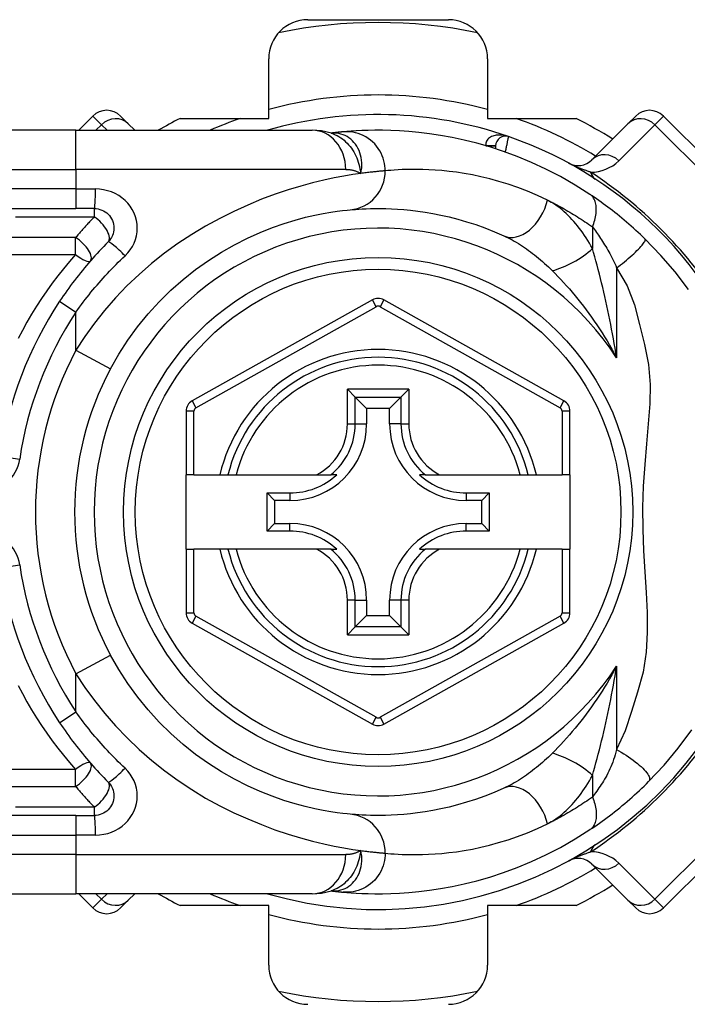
# Model space of a CAD drawing. Header units: inches. Extents: x 4.1 to 98, y 5.9 to 52.5.
# Tile 35 of 79: x 5.1 to 5.8, y 35.4 to 36.4. Entities that reach past the tile are written whole.
import ezdxf

# ---------------------------------------------------------------- set-up
doc = ezdxf.new("R2010")
doc.units = ezdxf.units.IN
doc.header["$MEASUREMENT"] = 0
doc.layers.add('Visible Edges(ANSI)', color=7, linetype='Continuous', lineweight=25)
doc.layers.add('Visible Tangent Edges(ANSI)', color=7, linetype='Continuous', lineweight=25)

msp = doc.modelspace()

# ---------------------------------------------------------------- linework, layer by layer
at = {"layer": 'Visible Edges(ANSI)'}
for p, q in [((5.41507, 36.41666), (5.55633, 36.41666)), ((5.3757, 36.31733), (5.3757, 36.37729)), ((5.5957, 36.37729), (5.5957, 36.31733)), ((5.19896, 36.31975), (5.18472, 36.30551)), ((5.2268, 36.31975), (5.23461, 36.31194)), ((5.28666, 36.31733), (5.3757, 36.31733)), ((5.5957, 36.31733), (5.68474, 36.31733)), ((5.73679, 36.31194), (5.7446, 36.31975)), ((5.8838, 36.2084), (5.77244, 36.31975)), ((5.18201, 36.30551), (4.53294, 36.30551)), ((5.18201, 36.30551), (5.41927, 36.30551)), ((5.24104, 36.30551), (5.23461, 36.31194)), ((5.73679, 36.31194), (5.70058, 36.27573)), ((5.43845, 36.30259), (5.4384, 36.30259)), ((5.60381, 36.28982), (5.60381, 36.28689)), ((4.53294, 36.22677), (5.18201, 36.22677)), ((5.20044, 36.22677), (5.18201, 36.22677)), ((5.47992, 36.13495), (5.29873, 36.03331)), ((5.6725, 36.03331), (5.49148, 36.13495)), ((5.45486, 36.04501), (5.46271, 36.03717)), ((5.46271, 36.03717), (5.47413, 36.02574)), ((5.50869, 36.03717), (5.49727, 36.02574)), ((5.50869, 36.03717), (5.51654, 36.04501)), ((5.2927, 36.02301), (5.2927, 35.95906)), ((5.47413, 36.02574), (5.47413, 36.01024)), ((5.49727, 36.02574), (5.47413, 36.02574)), ((5.49727, 36.01024), (5.49727, 36.02574)), ((5.67853, 35.95906), (5.67853, 36.02301)), ((5.30057, 35.95906), (5.2927, 35.95906)), ((5.2927, 35.88425), (5.2927, 35.95906)), ((5.30057, 35.95906), (5.32665, 35.95906)), ((5.32665, 35.95906), (5.33475, 35.95906)), ((5.33475, 35.95906), (5.34288, 35.95906)), ((5.34288, 35.95906), (5.42386, 35.95906)), ((5.42386, 35.95906), (5.43814, 35.95906)), ((5.44405, 35.95906), (5.43814, 35.95906)), ((5.53327, 35.95906), (5.52736, 35.95906)), ((5.53327, 35.95906), (5.54754, 35.95906)), ((5.54754, 35.95906), (5.62852, 35.95906)), ((5.62852, 35.95906), (5.63665, 35.95906)), ((5.63665, 35.95906), (5.64475, 35.95906)), ((5.64475, 35.95906), (5.67065, 35.95906)), ((5.67853, 35.95906), (5.67065, 35.95906)), ((5.67853, 35.95906), (5.67853, 35.88425)), ((5.37404, 35.90251), (5.37404, 35.9408)), ((5.37404, 35.9408), (5.38161, 35.93322)), ((5.37404, 35.9408), (5.39712, 35.9408)), ((5.57428, 35.9408), (5.59736, 35.9408)), ((5.59736, 35.9408), (5.58979, 35.93322)), ((5.59736, 35.9408), (5.59736, 35.90251)), ((5.38161, 35.93322), (5.38161, 35.91009)), ((5.39712, 35.93322), (5.38161, 35.93322)), ((5.58979, 35.93322), (5.57428, 35.93322)), ((5.58979, 35.91009), (5.58979, 35.93322)), ((5.37404, 35.90251), (5.38161, 35.91009)), ((5.38161, 35.91009), (5.39712, 35.91009)), ((5.57428, 35.91009), (5.58979, 35.91009)), ((5.59736, 35.90251), (5.58979, 35.91009)), ((5.39712, 35.90251), (5.37404, 35.90251)), ((5.59736, 35.90251), (5.57428, 35.90251)), ((5.2927, 35.88425), (5.2927, 35.82031)), ((5.2927, 35.88425), (5.30057, 35.88425)), ((5.32665, 35.88425), (5.30057, 35.88425)), ((5.33475, 35.88425), (5.32665, 35.88425)), ((5.34288, 35.88425), (5.33475, 35.88425)), ((5.42386, 35.88425), (5.34288, 35.88425)), ((5.43814, 35.88425), (5.42386, 35.88425)), ((5.43814, 35.88425), (5.44405, 35.88425)), ((5.52736, 35.88425), (5.53327, 35.88425)), ((5.54754, 35.88425), (5.53327, 35.88425)), ((5.62852, 35.88425), (5.54754, 35.88425)), ((5.63665, 35.88425), (5.62852, 35.88425)), ((5.64475, 35.88425), (5.63665, 35.88425)), ((5.67065, 35.88425), (5.64475, 35.88425)), ((5.67065, 35.88425), (5.67853, 35.88425)), ((5.67853, 35.8203), (5.67853, 35.88425)), ((5.47413, 35.83307), (5.47413, 35.81757)), ((5.49727, 35.81757), (5.49727, 35.83307)), ((5.29873, 35.81), (5.47992, 35.70836)), ((5.46271, 35.80614), (5.47413, 35.81757)), ((5.47413, 35.81757), (5.49727, 35.81757)), ((5.49148, 35.70837), (5.6725, 35.81)), ((5.50869, 35.80614), (5.49727, 35.81757)), ((5.46271, 35.80614), (5.45486, 35.7983)), ((5.51654, 35.7983), (5.50869, 35.80614)), ((5.77244, 35.52356), (5.8838, 35.63492)), ((5.18201, 35.61654), (4.53294, 35.61654)), ((5.18201, 35.61654), (5.20044, 35.61654)), ((5.70058, 35.56758), (5.73679, 35.53137)), ((4.53294, 35.5378), (5.18201, 35.5378)), ((5.41927, 35.5378), (5.18201, 35.5378)), ((5.18472, 35.5378), (5.19896, 35.52356)), ((5.23461, 35.53137), (5.2268, 35.52356)), ((5.23461, 35.53137), (5.24104, 35.5378)), ((5.4384, 35.54072), (5.43845, 35.54072)), ((5.7446, 35.52356), (5.73679, 35.53137)), ((5.3757, 35.52599), (5.28666, 35.52599)), ((5.3757, 35.46603), (5.3757, 35.52599)), ((5.5957, 35.52599), (5.5957, 35.46603)), ((5.68474, 35.52599), (5.5957, 35.52599))]:
    msp.add_line(p, q, dxfattribs=at)
at = {"layer": 'Visible Edges(ANSI)', "flags": 128}
for points in [[(5.4387, 36.30249), (5.42881, 36.30481), (5.41927, 36.30551)], [(5.45045, 36.30389), (5.45011, 36.30386), (5.44975, 36.30383), (5.44938, 36.30379), (5.449, 36.30376), (5.4486, 36.30372), (5.44819, 36.30368), (5.44777, 36.30364), (5.44733, 36.30359), (5.44688, 36.30355), (5.44641, 36.3035), (5.44593, 36.30345), (5.44544, 36.3034), (5.44493, 36.30334), (5.44441, 36.30329), (5.44387, 36.30323), (5.44332, 36.30317), (5.44276, 36.30311), (5.44219, 36.30304), (5.4416, 36.30297), (5.44099, 36.3029), (5.44038, 36.30283), (5.43975, 36.30275), (5.4391, 36.30268), (5.43845, 36.30259)], [(5.69864, 36.24104), (5.68386, 36.25041), (5.66909, 36.25888), (5.6544, 36.26646), (5.63989, 36.27318), (5.62563, 36.2791), (5.61171, 36.28424), (5.59815, 36.28867), (5.585, 36.29245), (5.57231, 36.29562), (5.5601, 36.29824), (5.5484, 36.30036), (5.53724, 36.30204), (5.52664, 36.30332), (5.51662, 36.30427), (5.50719, 36.30491), (5.49836, 36.30531), (5.49014, 36.30549), (5.48255, 36.3055), (5.47559, 36.30538), (5.46926, 36.30516), (5.46358, 36.30488), (5.45854, 36.30455), (5.45417, 36.30422), (5.45045, 36.30389)], [(5.75388, 36.19629), (5.75166, 36.19844), (5.74941, 36.20059), (5.74714, 36.20272), (5.74485, 36.20484), (5.74253, 36.20694), (5.74019, 36.20903), (5.73784, 36.21109), (5.73548, 36.21313), (5.73312, 36.21514), (5.73076, 36.21711), (5.7284, 36.21905), (5.72604, 36.22096), (5.72369, 36.22284), (5.72134, 36.22467), (5.71901, 36.22648), (5.71668, 36.22824), (5.71436, 36.22998), (5.71206, 36.23167), (5.70977, 36.23333), (5.70749, 36.23495), (5.70524, 36.23654), (5.70301, 36.23808), (5.70081, 36.23958), (5.69864, 36.24104)], [(5.20044, 36.22677), (5.20236, 36.22668), (5.20426, 36.22638), (5.20613, 36.22591), (5.20794, 36.22526), (5.20968, 36.22444), (5.21134, 36.22346), (5.21289, 36.22232), (5.21432, 36.22104), (5.21562, 36.21962), (5.21676, 36.21807), (5.21776, 36.21641), (5.21858, 36.21466), (5.21924, 36.21283), (5.21972, 36.21095), (5.22002, 36.20904), (5.22012, 36.20711), (5.22003, 36.20518), (5.21974, 36.20326), (5.21927, 36.20138), (5.21862, 36.19956), (5.2178, 36.19781), (5.2168, 36.19615), (5.21565, 36.19459), (5.21435, 36.19317)], [(5.21672, 36.06569), (5.22501, 36.0802), (5.2341, 36.09427), (5.24395, 36.10781), (5.2545, 36.12075), (5.26569, 36.13304), (5.27744, 36.14462), (5.28967, 36.15546), (5.3023, 36.1655), (5.31523, 36.17466), (5.32833, 36.18295), (5.34145, 36.19037), (5.35446, 36.19696), (5.3672, 36.20271), (5.37953, 36.20765), (5.39132, 36.2118), (5.4024, 36.21519), (5.41267, 36.21794), (5.42206, 36.22014), (5.43054, 36.22185), (5.43806, 36.22314), (5.44458, 36.22409), (5.45005, 36.22474), (5.45443, 36.22519), (5.45768, 36.22548)], [(5.45768, 36.22548), (5.46014, 36.2257), (5.46298, 36.22593), (5.4662, 36.22615), (5.46979, 36.22636), (5.47377, 36.22654), (5.47811, 36.22668), (5.48281, 36.22676), (5.48788, 36.22677), (5.4933, 36.22668), (5.49906, 36.22649), (5.50516, 36.22616), (5.5116, 36.22568), (5.51837, 36.22503), (5.52547, 36.22418), (5.5329, 36.2231), (5.54066, 36.22178), (5.54874, 36.22019), (5.55711, 36.2183), (5.56576, 36.21608), (5.57465, 36.21352), (5.58376, 36.21058), (5.59307, 36.20726), (5.60255, 36.20351), (5.61217, 36.19933)], [(5.7976, 36.14542), (5.78427, 36.16297), (5.76999, 36.17959), (5.75388, 36.19629)], [(5.21435, 36.19317), (5.2121, 36.1909), (5.20987, 36.18861), (5.20765, 36.1863), (5.20545, 36.18396), (5.20327, 36.18161), (5.2011, 36.17924), (5.19895, 36.17685), (5.19683, 36.17444), (5.19472, 36.17201), (5.19263, 36.16956), (5.19056, 36.16709), (5.18851, 36.16461), (5.18648, 36.1621), (5.18447, 36.15958), (5.18249, 36.15704), (5.18052, 36.15449), (5.17858, 36.15192), (5.17665, 36.14933), (5.17475, 36.14673), (5.17288, 36.14411), (5.17102, 36.14148), (5.16919, 36.13884), (5.16738, 36.13617), (5.16559, 36.1335)], [(5.45768, 35.61783), (5.45444, 35.61814), (5.45008, 35.61862), (5.4446, 35.61932), (5.43806, 35.62028), (5.4305, 35.62156), (5.42198, 35.62326), (5.41254, 35.62544), (5.40222, 35.62818), (5.3911, 35.63161), (5.37931, 35.63577), (5.36699, 35.6407), (5.35427, 35.64642), (5.3413, 35.65297), (5.32821, 35.66038), (5.31515, 35.66866), (5.30225, 35.67786), (5.28967, 35.68791), (5.27749, 35.69878), (5.26577, 35.71039), (5.2546, 35.72269), (5.24403, 35.73562), (5.23415, 35.74913), (5.22502, 35.76315), (5.21672, 35.77763)], [(5.16559, 35.70981), (5.16738, 35.70714), (5.16919, 35.70448), (5.17102, 35.70183), (5.17288, 35.6992), (5.17475, 35.69658), (5.17665, 35.69398), (5.17858, 35.69139), (5.18052, 35.68882), (5.18249, 35.68627), (5.18447, 35.68373), (5.18648, 35.68121), (5.18851, 35.67871), (5.19056, 35.67622), (5.19263, 35.67375), (5.19472, 35.6713), (5.19683, 35.66887), (5.19895, 35.66646), (5.2011, 35.66407), (5.20327, 35.6617), (5.20545, 35.65935), (5.20765, 35.65702), (5.20987, 35.65471), (5.2121, 35.65242), (5.21435, 35.65015)], [(5.75759, 35.65069), (5.77306, 35.66714), (5.78727, 35.68411), (5.80097, 35.70267)], [(5.21435, 35.65015), (5.21564, 35.64872), (5.21678, 35.64717), (5.21776, 35.64552), (5.21858, 35.64377), (5.21924, 35.64195), (5.21972, 35.64008), (5.22002, 35.63817), (5.22012, 35.63624), (5.22003, 35.63431), (5.21974, 35.63239), (5.21926, 35.63052), (5.2186, 35.62869), (5.21777, 35.62694), (5.21678, 35.62528), (5.21564, 35.62372), (5.21435, 35.6223), (5.21293, 35.62101), (5.21138, 35.61986), (5.20972, 35.61887), (5.20798, 35.61804), (5.20616, 35.61739), (5.20428, 35.61692), (5.20237, 35.61663), (5.20044, 35.61654)], [(5.69864, 35.60227), (5.701, 35.60386), (5.7034, 35.6055), (5.70583, 35.60719), (5.70829, 35.60892), (5.71077, 35.61071), (5.71327, 35.61253), (5.71579, 35.6144), (5.71832, 35.61631), (5.72086, 35.61826), (5.7234, 35.62025), (5.72596, 35.62228), (5.7285, 35.62435), (5.73104, 35.62643), (5.73356, 35.62854), (5.73606, 35.63068), (5.73854, 35.63283), (5.74101, 35.63501), (5.74345, 35.6372), (5.74587, 35.63942), (5.74826, 35.64164), (5.75064, 35.64389), (5.75298, 35.64614), (5.7553, 35.64841), (5.75759, 35.65069)], [(5.61217, 35.64398), (5.60251, 35.63978), (5.59301, 35.63603), (5.58367, 35.63269), (5.57454, 35.62976), (5.56564, 35.6272), (5.557, 35.62499), (5.54864, 35.6231), (5.54059, 35.62152), (5.53284, 35.6202), (5.52541, 35.61913), (5.51831, 35.61828), (5.51153, 35.61762), (5.50508, 35.61715), (5.49897, 35.61682), (5.49322, 35.61663), (5.48781, 35.61654), (5.48277, 35.61655), (5.47808, 35.61662), (5.47376, 35.61676), (5.4698, 35.61694), (5.46621, 35.61715), (5.46299, 35.61738), (5.46014, 35.61761), (5.45768, 35.61783)], [(5.45045, 35.53942), (5.45417, 35.5391), (5.45854, 35.53876), (5.46358, 35.53844), (5.46926, 35.53815), (5.47559, 35.53793), (5.48255, 35.53781), (5.49014, 35.53782), (5.49836, 35.53801), (5.50719, 35.5384), (5.51662, 35.53904), (5.52664, 35.53999), (5.53724, 35.54127), (5.5484, 35.54295), (5.5601, 35.54508), (5.57231, 35.5477), (5.585, 35.55086), (5.59815, 35.55464), (5.61171, 35.55907), (5.62563, 35.56421), (5.63989, 35.57012), (5.65437, 35.57684), (5.66906, 35.58442), (5.68382, 35.59288), (5.69864, 35.60227)], [(5.41927, 35.5378), (5.42881, 35.5385), (5.4387, 35.54082)], [(5.43845, 35.54072), (5.4391, 35.54064), (5.43975, 35.54056), (5.44038, 35.54048), (5.44099, 35.54041), (5.4416, 35.54034), (5.44219, 35.54027), (5.44276, 35.54021), (5.44332, 35.54014), (5.44387, 35.54008), (5.44441, 35.54003), (5.44493, 35.53997), (5.44544, 35.53992), (5.44593, 35.53986), (5.44641, 35.53981), (5.44688, 35.53977), (5.44733, 35.53972), (5.44777, 35.53968), (5.44819, 35.53963), (5.4486, 35.53959), (5.449, 35.53956), (5.44938, 35.53952), (5.44975, 35.53948), (5.45011, 35.53945), (5.45045, 35.53942)]]:
    msp.add_lwpolyline(points, dxfattribs=at)
at = {"layer": 'Visible Edges(ANSI)'}
msp.add_circle((5.4857, 35.92166), 0.25591, dxfattribs=at)
for centre, radius, start, end in [((5.41507, 36.37729), 0.03937, 90, 180), ((5.4857, 35.92166), 0.49213, 78.27724, 101.72276), ((5.55633, 36.37729), 0.03937, 0, 90), ((5.21288, 36.30583), 0.01969, 45, 135), ((5.75852, 36.30583), 0.01969, 45, 135), ((5.4857, 35.92166), 0.44291, 116.70485, 119.92643), ((5.4857, 35.92166), 0.39961, 70.83542, 106.1388), ((5.4857, 35.92166), 0.44291, 57.83959, 63.29515), ((5.61365, 36.28982), 0.00984, 70.83542, 180), ((5.4857, 35.92166), 0.39961, 16.35177, 70.83542), ((5.68666, 36.28965), 0.01969, 241.3611, 315), ((5.4857, 36.12465), 0.01181, 60.68681, 119.29123), ((5.4857, 35.92166), 0.38386, 146.50369, 171.58673), ((5.4857, 35.92166), 0.15551, 13.91643, 166.08357), ((5.4857, 35.92166), 0.30512, 151.83282, 208.16718), ((5.30451, 36.02301), 0.01181, 119.29123, 180), ((5.66672, 36.02301), 0.01181, 0, 60.68681), ((5.39712, 36.01024), 0.07702, 270, 0), ((5.57428, 36.01024), 0.07702, 180, 270), ((5.39712, 36.01024), 0.06944, 270, 312.51741), ((5.57428, 36.01024), 0.06944, 227.48259, 270), ((5.39712, 35.83307), 0.07702, 0, 90), ((5.57428, 35.83307), 0.07702, 90, 180), ((5.39712, 35.83307), 0.06944, 47.48259, 90), ((5.57428, 35.83307), 0.06944, 90, 132.51741), ((5.4857, 35.92166), 0.15551, 193.91643, 346.08357), ((5.4857, 35.92166), 0.38386, 188.41327, 213.49631), ((5.30451, 35.82031), 0.01181, 180, 240.70877), ((5.66672, 35.8203), 0.01181, 299.31319, 0), ((5.4857, 35.92166), 0.39961, 253.8612, 343.64823), ((5.4857, 35.71866), 0.01181, 240.70877, 299.31319), ((5.68666, 35.55366), 0.01969, 45, 118.6389), ((5.4857, 35.92166), 0.44291, 296.70485, 302.16041), ((5.4857, 35.92166), 0.44291, 240.07357, 243.29515), ((5.21288, 35.53748), 0.01969, 225, 315), ((5.75852, 35.53748), 0.01969, 225, 315), ((5.41507, 35.46603), 0.03937, 180, 270), ((5.55633, 35.46603), 0.03937, 270, 0), ((5.4857, 35.92166), 0.49213, 258.27724, 281.72276)]:
    msp.add_arc(centre, radius, start, end, dxfattribs=at)
at = {"layer": 'Visible Tangent Edges(ANSI)'}
for p, q in [((5.20764, 36.31107), (5.19896, 36.31975)), ((5.77244, 36.31975), (5.76376, 36.31107)), ((5.18201, 36.26614), (5.18201, 36.30551)), ((5.20209, 36.30551), (5.20764, 36.31107)), ((5.20764, 36.31107), (5.2132, 36.30551)), ((5.72755, 36.27486), (5.76376, 36.31107)), ((5.76376, 36.31107), (5.87511, 36.19971)), ((5.59397, 36.28993), (5.60381, 36.28987)), ((5.60381, 36.28982), (5.59434, 36.28982)), ((4.53294, 36.26614), (5.18201, 36.26614)), ((5.45316, 36.26614), (5.18201, 36.26614)), ((5.18201, 36.26614), (5.18201, 36.24646)), ((5.18201, 36.24646), (4.53294, 36.24646)), ((5.18201, 36.24646), (5.18201, 36.22677)), ((5.18201, 36.24646), (5.20167, 36.24646)), ((5.20044, 36.22677), (5.20044, 36.21843)), ((5.12109, 36.21843), (5.20044, 36.21843)), ((5.7011, 36.20828), (5.7011, 36.18662)), ((5.18166, 36.19755), (5.06946, 36.19755)), ((5.18166, 36.18045), (5.18166, 36.19755)), ((5.06946, 36.18045), (5.18166, 36.18045)), ((5.72541, 36.16713), (5.72541, 36.07662)), ((5.16559, 36.1335), (5.18201, 36.12264)), ((5.30259, 36.02644), (5.48377, 36.12808)), ((5.48377, 36.12808), (5.47992, 36.13495)), ((5.49148, 36.13495), (5.48763, 36.12808)), ((5.48763, 36.12808), (5.66864, 36.02644)), ((5.18201, 36.08427), (5.18201, 36.12264)), ((5.18201, 36.08427), (5.21672, 36.06569)), ((5.45486, 36.01024), (5.45486, 36.04501)), ((5.51654, 36.04501), (5.45486, 36.04501)), ((5.46271, 36.01024), (5.46271, 36.03717)), ((5.46271, 36.03717), (5.50869, 36.03717)), ((5.50869, 36.03717), (5.50869, 36.01024)), ((5.51654, 36.04501), (5.51654, 36.01024)), ((5.29873, 36.03331), (5.30259, 36.02644)), ((5.66864, 36.02644), (5.6725, 36.03331)), ((5.30057, 36.02301), (5.2927, 36.02301)), ((5.30057, 35.95906), (5.30057, 36.02301)), ((5.67853, 36.02301), (5.67065, 36.02301)), ((5.67065, 36.02301), (5.67065, 35.95906)), ((5.45486, 36.01024), (5.46271, 36.01024)), ((5.46271, 36.01024), (5.47413, 36.01024)), ((5.50869, 36.01024), (5.49727, 36.01024)), ((5.50869, 36.01024), (5.51654, 36.01024)), ((5.10597, 35.97782), (5.12545, 35.97494)), ((5.39712, 35.9408), (5.39712, 35.93322)), ((5.57428, 35.9408), (5.57428, 35.93322)), ((5.39712, 35.90251), (5.39712, 35.91009)), ((5.57428, 35.90251), (5.57428, 35.91009)), ((5.30057, 35.82031), (5.30057, 35.88425)), ((5.67065, 35.88425), (5.67065, 35.8203)), ((5.10597, 35.86549), (5.12545, 35.86837)), ((5.45486, 35.7983), (5.45486, 35.83307)), ((5.46271, 35.83307), (5.45486, 35.83307)), ((5.46271, 35.80614), (5.46271, 35.83307)), ((5.46271, 35.83307), (5.47413, 35.83307)), ((5.50869, 35.83307), (5.49727, 35.83307)), ((5.51654, 35.83307), (5.50869, 35.83307)), ((5.50869, 35.83307), (5.50869, 35.80614)), ((5.51654, 35.83307), (5.51654, 35.7983)), ((5.2927, 35.82031), (5.30057, 35.82031)), ((5.67065, 35.8203), (5.67853, 35.8203)), ((5.30259, 35.81687), (5.29873, 35.81)), ((5.48377, 35.71523), (5.30259, 35.81687)), ((5.66864, 35.81687), (5.48763, 35.71523)), ((5.6725, 35.81), (5.66864, 35.81687)), ((5.50869, 35.80614), (5.46271, 35.80614)), ((5.45486, 35.7983), (5.51654, 35.7983)), ((5.18201, 35.75904), (5.21672, 35.77763)), ((5.18201, 35.72067), (5.18201, 35.75904)), ((5.72541, 35.76669), (5.72541, 35.68276)), ((5.16559, 35.70981), (5.18201, 35.72067)), ((5.47992, 35.70836), (5.48377, 35.71523)), ((5.48763, 35.71523), (5.49148, 35.70837)), ((5.18166, 35.66286), (5.06946, 35.66286)), ((5.18166, 35.64577), (5.18166, 35.66286)), ((5.7011, 35.6567), (5.7011, 35.63503)), ((5.06946, 35.64577), (5.18166, 35.64577)), ((5.87511, 35.6436), (5.76376, 35.53224)), ((5.20044, 35.62488), (5.12109, 35.62488)), ((5.20044, 35.62488), (5.20044, 35.61654)), ((5.18201, 35.61654), (5.18201, 35.59685)), ((4.53294, 35.59685), (5.18201, 35.59685)), ((5.20167, 35.59685), (5.18201, 35.59685)), ((5.18201, 35.59685), (5.18201, 35.57717)), ((5.18201, 35.57717), (4.53294, 35.57717)), ((5.18201, 35.57717), (5.45316, 35.57717)), ((5.18201, 35.57717), (5.18201, 35.5378)), ((5.76376, 35.53224), (5.72755, 35.56845)), ((5.19896, 35.52356), (5.20764, 35.53224)), ((5.20764, 35.53224), (5.20209, 35.5378)), ((5.2132, 35.5378), (5.20764, 35.53224)), ((5.76376, 35.53224), (5.77244, 35.52356))]:
    msp.add_line(p, q, dxfattribs=at)
at = {"layer": 'Visible Tangent Edges(ANSI)', "flags": 128}
for points in [[(5.49293, 36.26469), (5.49285, 36.26714), (5.4926, 36.26965), (5.4922, 36.27219), (5.49161, 36.27476), (5.49084, 36.27734), (5.48987, 36.2799), (5.48872, 36.28242), (5.48737, 36.28489), (5.48584, 36.28728), (5.48412, 36.28956), (5.48224, 36.29173), (5.4802, 36.29376), (5.47802, 36.29563), (5.47571, 36.29733), (5.4733, 36.29884), (5.47081, 36.30017), (5.46827, 36.3013), (5.46568, 36.30223), (5.46307, 36.30296), (5.46047, 36.3035), (5.45789, 36.30385), (5.45535, 36.30403), (5.45286, 36.30404), (5.45045, 36.30389)], [(5.43972, 36.30269), (5.43965, 36.30269), (5.43958, 36.30268), (5.43951, 36.30268), (5.43944, 36.30267), (5.43937, 36.30267), (5.43931, 36.30267), (5.43924, 36.30266), (5.43918, 36.30266), (5.43912, 36.30265), (5.43907, 36.30265), (5.43901, 36.30265), (5.43896, 36.30264), (5.43891, 36.30264), (5.43886, 36.30263), (5.43881, 36.30263), (5.43876, 36.30263), (5.43872, 36.30262), (5.43867, 36.30262), (5.43863, 36.30261), (5.43859, 36.30261), (5.43855, 36.30261), (5.43851, 36.3026), (5.43848, 36.3026), (5.43845, 36.30259)], [(5.43869, 36.30249), (5.44064, 36.3018), (5.44256, 36.301), (5.44444, 36.30009), (5.44628, 36.29907), (5.44806, 36.29794), (5.44979, 36.29672), (5.45146, 36.2954), (5.45307, 36.29399), (5.45461, 36.29249), (5.45609, 36.29091), (5.45749, 36.28924), (5.45881, 36.2875), (5.46005, 36.28568), (5.46121, 36.28379), (5.46229, 36.28184), (5.46327, 36.27984), (5.46417, 36.27778), (5.46499, 36.27567), (5.46572, 36.27351), (5.46637, 36.2713), (5.46695, 36.26904), (5.46745, 36.26674), (5.46788, 36.26439), (5.46823, 36.262)], [(5.46823, 36.262), (5.46881, 36.26474), (5.46918, 36.26746), (5.46934, 36.27016), (5.46932, 36.27282), (5.46911, 36.27543), (5.46872, 36.27798), (5.46815, 36.28046), (5.46741, 36.28286), (5.46651, 36.28517), (5.46545, 36.28737), (5.46425, 36.28946), (5.4629, 36.29142), (5.46143, 36.29325), (5.45985, 36.29494), (5.45815, 36.29648), (5.45635, 36.29786), (5.45446, 36.29908), (5.4525, 36.30013), (5.45047, 36.30101), (5.44839, 36.3017), (5.44625, 36.30223), (5.44409, 36.30257), (5.4419, 36.30272), (5.43972, 36.30269)], [(5.61688, 36.29912), (5.61568, 36.29951), (5.61446, 36.29984), (5.61322, 36.30013), (5.61197, 36.30036), (5.61072, 36.30053), (5.60946, 36.30065), (5.60821, 36.3007), (5.60696, 36.3007), (5.60572, 36.30062), (5.60448, 36.30048), (5.60327, 36.30027), (5.60208, 36.29998), (5.60092, 36.29962), (5.59981, 36.29917), (5.59874, 36.29864), (5.59773, 36.29801), (5.59681, 36.2973), (5.59597, 36.29649), (5.59526, 36.29559), (5.59467, 36.2946), (5.59423, 36.29352), (5.59397, 36.29237), (5.59387, 36.29117), (5.59397, 36.28993)], [(5.61365, 36.28356), (5.61386, 36.28454), (5.61407, 36.28553), (5.61427, 36.28651), (5.61448, 36.28748), (5.61468, 36.28843), (5.61487, 36.28936), (5.61506, 36.29027), (5.61525, 36.29116), (5.61542, 36.29202), (5.6156, 36.29285), (5.61576, 36.29364), (5.61591, 36.29439), (5.61606, 36.2951), (5.6162, 36.29576), (5.61632, 36.29637), (5.61644, 36.29693), (5.61654, 36.29743), (5.61663, 36.29787), (5.61671, 36.29824), (5.61677, 36.29855), (5.61682, 36.2988), (5.61686, 36.29897), (5.61688, 36.29908), (5.61688, 36.29912)], [(5.45316, 36.26614), (5.45385, 36.26614), (5.45454, 36.26612), (5.45523, 36.26608), (5.4559, 36.26603), (5.45658, 36.26597), (5.45725, 36.2659), (5.45791, 36.26581), (5.45857, 36.2657), (5.45922, 36.26558), (5.45987, 36.26545), (5.46051, 36.2653), (5.46114, 36.26514), (5.46177, 36.26496), (5.46239, 36.26477), (5.46301, 36.26456), (5.46362, 36.26433), (5.46422, 36.2641), (5.46481, 36.26384), (5.4654, 36.26357), (5.46598, 36.26329), (5.46656, 36.26299), (5.46712, 36.26268), (5.46768, 36.26235), (5.46823, 36.262)], [(5.49293, 36.26469), (5.49234, 36.26464), (5.49172, 36.26459), (5.49105, 36.26453), (5.49035, 36.26447), (5.4896, 36.26441), (5.48882, 36.26434), (5.488, 36.26427), (5.48714, 36.26419), (5.48624, 36.26411), (5.48531, 36.26402), (5.48433, 36.26392), (5.48332, 36.26382), (5.48227, 36.26371), (5.48118, 36.26359), (5.48005, 36.26347), (5.47888, 36.26334), (5.47768, 36.2632), (5.47644, 36.26306), (5.47517, 36.2629), (5.47385, 36.26274), (5.4725, 36.26257), (5.47112, 36.26239), (5.46969, 36.2622), (5.46823, 36.262)], [(5.65595, 36.23516), (5.6458, 36.23988), (5.6358, 36.24411), (5.62598, 36.24786), (5.61636, 36.25118), (5.60698, 36.25407), (5.59785, 36.25657), (5.58902, 36.25871), (5.58049, 36.26051), (5.5723, 36.262), (5.56446, 36.26321), (5.55697, 36.26417), (5.54982, 36.26491), (5.54303, 36.26546), (5.53659, 36.26582), (5.53052, 36.26604), (5.5248, 36.26614), (5.51945, 36.26613), (5.51448, 36.26604), (5.5099, 36.26588), (5.50571, 36.26568), (5.50192, 36.26544), (5.49852, 36.26519), (5.49552, 36.26493), (5.49293, 36.26469)], [(5.69926, 36.26333), (5.69853, 36.26358), (5.69779, 36.26383), (5.69704, 36.26409), (5.69628, 36.26436), (5.69551, 36.26463), (5.69473, 36.26491), (5.69394, 36.2652), (5.69313, 36.2655), (5.69232, 36.2658), (5.6915, 36.26611), (5.69067, 36.26643), (5.68982, 36.26676), (5.68896, 36.2671), (5.68809, 36.26745), (5.6872, 36.26781), (5.68629, 36.26819), (5.68536, 36.26858), (5.68441, 36.26898), (5.68343, 36.26941), (5.68241, 36.26986), (5.68136, 36.27034), (5.68023, 36.27086), (5.67898, 36.27147), (5.67723, 36.27237)], [(5.46823, 36.262), (5.46026, 36.26084), (5.45139, 36.25938), (5.44168, 36.25755), (5.43116, 36.25532), (5.41988, 36.25263), (5.40789, 36.24941), (5.39526, 36.24558), (5.38212, 36.24114), (5.36856, 36.23606), (5.35469, 36.23033), (5.34063, 36.22395), (5.32647, 36.2169), (5.31234, 36.20917), (5.29833, 36.20075), (5.28455, 36.19164), (5.2711, 36.18186), (5.25803, 36.17147), (5.24539, 36.16049), (5.23327, 36.14896), (5.2217, 36.13691), (5.21076, 36.12437), (5.20048, 36.11138), (5.19088, 36.09799), (5.18201, 36.08427)], [(5.23135, 36.17924), (5.23411, 36.18209), (5.23657, 36.1852), (5.2387, 36.18852), (5.24046, 36.19202), (5.24185, 36.19568), (5.24285, 36.19944), (5.24346, 36.20327), (5.24366, 36.20713), (5.24344, 36.21099), (5.24281, 36.21482), (5.24178, 36.21858), (5.24038, 36.22223), (5.23861, 36.22573), (5.2365, 36.22905), (5.23405, 36.23215), (5.23129, 36.23499), (5.22824, 36.23755), (5.22493, 36.23982), (5.22139, 36.24179), (5.21767, 36.24343), (5.2138, 36.24473), (5.20982, 36.24568), (5.20576, 36.24626), (5.20167, 36.24646)], [(5.65595, 36.23516), (5.6578, 36.23425), (5.65966, 36.23332), (5.66152, 36.23237), (5.66339, 36.23141), (5.66526, 36.23043), (5.66713, 36.22943), (5.669, 36.22841), (5.67088, 36.22738), (5.67276, 36.22632), (5.67465, 36.22525), (5.67653, 36.22416), (5.67842, 36.22305), (5.68031, 36.22192), (5.6822, 36.22078), (5.68409, 36.21961), (5.68598, 36.21843), (5.68787, 36.21723), (5.68976, 36.21601), (5.69165, 36.21477), (5.69354, 36.21352), (5.69543, 36.21224), (5.69732, 36.21094), (5.69921, 36.20962), (5.7011, 36.20828)], [(5.7011, 36.18662), (5.69959, 36.18933), (5.69803, 36.192), (5.69644, 36.19463), (5.69481, 36.19721), (5.69314, 36.19974), (5.69144, 36.20221), (5.6897, 36.20463), (5.68794, 36.20699), (5.68614, 36.20929), (5.68431, 36.21154), (5.68245, 36.21371), (5.68057, 36.21583), (5.67865, 36.21787), (5.6767, 36.21985), (5.67473, 36.22176), (5.67273, 36.22359), (5.67071, 36.22534), (5.66865, 36.22702), (5.66658, 36.22862), (5.66448, 36.23012), (5.66237, 36.23153), (5.66024, 36.23284), (5.6581, 36.23405), (5.65595, 36.23516)], [(5.7011, 36.20828), (5.70177, 36.20996), (5.70238, 36.21166), (5.70294, 36.21337), (5.70344, 36.21509), (5.70388, 36.21681), (5.70426, 36.21852), (5.70456, 36.22022), (5.70479, 36.2219), (5.70495, 36.22355), (5.70503, 36.22517), (5.70503, 36.22675), (5.70496, 36.22827), (5.70481, 36.22974), (5.70458, 36.23116), (5.70427, 36.2325), (5.7039, 36.23377), (5.70345, 36.23497), (5.70293, 36.23609), (5.70235, 36.23713), (5.70171, 36.23808), (5.70102, 36.23895), (5.70027, 36.23973), (5.69947, 36.24043), (5.69864, 36.24104)], [(5.20044, 36.21843), (5.19963, 36.21759), (5.19883, 36.21675), (5.19803, 36.2159), (5.19723, 36.21506), (5.19643, 36.21421), (5.19563, 36.21335), (5.19484, 36.2125), (5.19405, 36.21164), (5.19326, 36.21078), (5.19247, 36.20992), (5.19169, 36.20905), (5.1909, 36.20818), (5.19012, 36.20731), (5.18934, 36.20643), (5.18856, 36.20556), (5.18779, 36.20468), (5.18702, 36.2038), (5.18625, 36.20291), (5.18548, 36.20202), (5.18471, 36.20113), (5.18394, 36.20024), (5.18318, 36.19935), (5.18242, 36.19845), (5.18166, 36.19755)], [(5.7011, 36.20828), (5.70208, 36.20697), (5.70306, 36.20563), (5.70406, 36.20424), (5.70508, 36.20282), (5.7061, 36.20137), (5.70712, 36.19988), (5.70816, 36.19835), (5.7092, 36.1968), (5.71024, 36.19521), (5.71129, 36.19359), (5.71234, 36.19195), (5.7134, 36.19026), (5.71446, 36.18855), (5.71552, 36.18681), (5.71657, 36.18504), (5.71763, 36.18324), (5.71869, 36.18141), (5.71975, 36.17955), (5.72078, 36.17764), (5.72178, 36.17565), (5.72275, 36.17361), (5.72368, 36.1715), (5.72456, 36.16934), (5.72541, 36.16713)], [(5.61217, 36.19933), (5.61422, 36.19837), (5.61627, 36.19736), (5.61834, 36.1963), (5.62041, 36.19519), (5.62249, 36.19403), (5.62456, 36.19282), (5.62664, 36.19156), (5.6287, 36.19027), (5.63077, 36.18893), (5.63282, 36.18756), (5.63487, 36.18614), (5.63692, 36.18468), (5.63896, 36.18319), (5.64098, 36.18165), (5.643, 36.18008), (5.64502, 36.17847), (5.64702, 36.17682), (5.64902, 36.17514), (5.651, 36.17342), (5.65297, 36.17166), (5.65493, 36.16987), (5.65687, 36.16805), (5.6588, 36.1662), (5.66071, 36.16431)], [(5.72541, 36.16713), (5.72734, 36.1686), (5.72931, 36.17011), (5.73128, 36.17167), (5.73326, 36.17326), (5.73522, 36.17487), (5.73716, 36.1765), (5.73906, 36.17813), (5.74089, 36.17975), (5.74266, 36.18134), (5.74433, 36.18291), (5.7459, 36.18443), (5.74736, 36.18589), (5.74869, 36.18729), (5.74989, 36.1886), (5.75095, 36.18983), (5.75185, 36.19097), (5.75261, 36.192), (5.75321, 36.19293), (5.75367, 36.19376), (5.75398, 36.19447), (5.75415, 36.19508), (5.75418, 36.19559), (5.75409, 36.19599), (5.75388, 36.19629)], [(5.72541, 36.07662), (5.72462, 36.08146), (5.72382, 36.08629), (5.72299, 36.09111), (5.72214, 36.09591), (5.72127, 36.1007), (5.72037, 36.10547), (5.71946, 36.11022), (5.71852, 36.11496), (5.71757, 36.11967), (5.71659, 36.12435), (5.7156, 36.12902), (5.71458, 36.13365), (5.71355, 36.13826), (5.7125, 36.14285), (5.71142, 36.14741), (5.71034, 36.15194), (5.70923, 36.15644), (5.7081, 36.16091), (5.70697, 36.16533), (5.70581, 36.16971), (5.70465, 36.17403), (5.70348, 36.1783), (5.70229, 36.18249), (5.7011, 36.18662)], [(5.18166, 36.18045), (5.17554, 36.17345), (5.16957, 36.16631), (5.16378, 36.15902), (5.15815, 36.1516), (5.1527, 36.14403), (5.14742, 36.13633), (5.14233, 36.1285), (5.13742, 36.12055), (5.1327, 36.11247), (5.12816, 36.10427), (5.12383, 36.09595)], [(5.18201, 36.12264), (5.18382, 36.12517), (5.18565, 36.1277), (5.1875, 36.13021), (5.18938, 36.13271), (5.19128, 36.13519), (5.1932, 36.13766), (5.19515, 36.14011), (5.19711, 36.14255), (5.1991, 36.14497), (5.20111, 36.14738), (5.20315, 36.14977), (5.2052, 36.15215), (5.20727, 36.15451), (5.20937, 36.15685), (5.21148, 36.15917), (5.21362, 36.16147), (5.21577, 36.16376), (5.21794, 36.16603), (5.22013, 36.16828), (5.22234, 36.17051), (5.22457, 36.17272), (5.22681, 36.17492), (5.22907, 36.17709), (5.23135, 36.17924)], [(5.72541, 36.16713), (5.73617, 36.14891), (5.74324, 36.12984), (5.74845, 36.11017), (5.75353, 36.09006), (5.75757, 36.0699), (5.759, 36.05001), (5.75866, 36.03026), (5.75728, 36.01035), (5.75546, 35.99008), (5.75365, 35.96927), (5.75221, 35.94779), (5.75147, 35.92608), (5.75172, 35.90445), (5.75261, 35.88276), (5.75381, 35.86154), (5.75505, 35.84087), (5.75599, 35.82061), (5.7562, 35.80063), (5.75511, 35.78072), (5.75201, 35.76059), (5.74642, 35.74056), (5.74049, 35.72093), (5.73405, 35.70169), (5.72541, 35.68276)], [(5.66071, 36.16431), (5.66356, 36.16143), (5.66642, 36.15848), (5.66929, 36.15544), (5.67217, 36.15233), (5.67504, 36.14914), (5.67791, 36.14588), (5.68078, 36.14255), (5.68363, 36.13915), (5.68646, 36.1357), (5.68927, 36.13218), (5.69206, 36.12861), (5.69482, 36.12497), (5.69756, 36.12127), (5.70027, 36.11751), (5.70295, 36.11368), (5.7056, 36.1098), (5.70822, 36.10585), (5.7108, 36.10184), (5.71335, 36.09778), (5.71585, 36.09365), (5.71831, 36.08948), (5.72072, 36.08524), (5.72309, 36.08096), (5.72541, 36.07662)], [(5.18201, 35.75904), (5.19089, 35.74534), (5.20053, 35.73199), (5.21087, 35.71903), (5.22186, 35.7065), (5.23344, 35.69445), (5.24556, 35.68289), (5.25817, 35.67189), (5.27121, 35.66147), (5.28462, 35.65167), (5.29836, 35.64252), (5.31235, 35.63408), (5.32646, 35.62636), (5.34058, 35.61933), (5.35462, 35.61298), (5.36846, 35.60729), (5.382, 35.60223), (5.39515, 35.5978), (5.40778, 35.59396), (5.41981, 35.59071), (5.43112, 35.588), (5.44165, 35.58577), (5.45137, 35.58394), (5.46024, 35.58247), (5.46823, 35.58131)], [(5.72541, 35.76669), (5.72309, 35.76236), (5.72073, 35.75808), (5.71832, 35.75385), (5.71586, 35.74968), (5.71336, 35.74556), (5.71082, 35.7415), (5.70824, 35.7375), (5.70563, 35.73355), (5.70298, 35.72967), (5.7003, 35.72585), (5.69759, 35.72208), (5.69485, 35.71839), (5.69209, 35.71475), (5.68931, 35.71118), (5.6865, 35.70766), (5.68367, 35.70421), (5.68082, 35.70081), (5.67795, 35.69748), (5.67508, 35.69422), (5.6722, 35.69102), (5.66931, 35.68789), (5.66643, 35.68485), (5.66356, 35.68188), (5.66071, 35.679)], [(5.7011, 35.6567), (5.70229, 35.66083), (5.70348, 35.66503), (5.70466, 35.66931), (5.70583, 35.67365), (5.70698, 35.67803), (5.70812, 35.68246), (5.70924, 35.68693), (5.71035, 35.69143), (5.71144, 35.69597), (5.71251, 35.70053), (5.71356, 35.7051), (5.71459, 35.70971), (5.71561, 35.71434), (5.7166, 35.719), (5.71757, 35.72369), (5.71853, 35.72839), (5.71946, 35.73312), (5.72038, 35.73787), (5.72127, 35.74264), (5.72214, 35.74742), (5.72299, 35.75222), (5.72382, 35.75703), (5.72462, 35.76186), (5.72541, 35.76669)], [(5.12383, 35.74736), (5.12816, 35.73904), (5.1327, 35.73084), (5.13742, 35.72276), (5.14233, 35.71481), (5.14742, 35.70698), (5.1527, 35.69928), (5.15815, 35.69172), (5.16378, 35.68429), (5.16957, 35.677), (5.17554, 35.66986), (5.18166, 35.66286)], [(5.23135, 35.66407), (5.22907, 35.66622), (5.22681, 35.6684), (5.22457, 35.67059), (5.22234, 35.6728), (5.22013, 35.67503), (5.21794, 35.67728), (5.21577, 35.67955), (5.21362, 35.68184), (5.21148, 35.68414), (5.20937, 35.68647), (5.20727, 35.68881), (5.2052, 35.69116), (5.20315, 35.69354), (5.20111, 35.69593), (5.1991, 35.69834), (5.19711, 35.70076), (5.19515, 35.7032), (5.1932, 35.70565), (5.19128, 35.70812), (5.18938, 35.71061), (5.1875, 35.7131), (5.18565, 35.71561), (5.18382, 35.71814), (5.18201, 35.72067)], [(5.72541, 35.68276), (5.72472, 35.68019), (5.724, 35.67764), (5.72323, 35.67513), (5.72241, 35.67265), (5.72156, 35.67023), (5.72066, 35.66785), (5.71973, 35.66552), (5.71875, 35.66326), (5.71773, 35.66106), (5.71668, 35.65892), (5.7156, 35.65686), (5.71449, 35.65488), (5.71336, 35.65299), (5.71221, 35.65116), (5.71107, 35.64938), (5.70993, 35.64763), (5.7088, 35.64591), (5.70767, 35.64424), (5.70655, 35.6426), (5.70543, 35.641), (5.70433, 35.63944), (5.70324, 35.63793), (5.70216, 35.63646), (5.7011, 35.63503)], [(5.72541, 35.68276), (5.72777, 35.68144), (5.73016, 35.68004), (5.73257, 35.67858), (5.73497, 35.67706), (5.73735, 35.67549), (5.73969, 35.67388), (5.74197, 35.67224), (5.74417, 35.67058), (5.74626, 35.66891), (5.74823, 35.66725), (5.75007, 35.6656), (5.75175, 35.66399), (5.75326, 35.66242), (5.75459, 35.66091), (5.75573, 35.65947), (5.75668, 35.65811), (5.75743, 35.65684), (5.75798, 35.65565), (5.75835, 35.65457), (5.75852, 35.65359), (5.75853, 35.65271), (5.75836, 35.65194), (5.75805, 35.65126), (5.75759, 35.65069)], [(5.66071, 35.679), (5.65881, 35.67712), (5.65689, 35.67528), (5.65495, 35.67346), (5.653, 35.67167), (5.65103, 35.66992), (5.64905, 35.6682), (5.64705, 35.66652), (5.64505, 35.66487), (5.64304, 35.66326), (5.64102, 35.66169), (5.63899, 35.66015), (5.63696, 35.65866), (5.63491, 35.6572), (5.63286, 35.65578), (5.6308, 35.6544), (5.62873, 35.65306), (5.62666, 35.65176), (5.62458, 35.65051), (5.6225, 35.6493), (5.62042, 35.64813), (5.61835, 35.64702), (5.61628, 35.64595), (5.61422, 35.64494), (5.61217, 35.64398)], [(5.20167, 35.59685), (5.20578, 35.59704), (5.20987, 35.59761), (5.21388, 35.59855), (5.21776, 35.59986), (5.22148, 35.60152), (5.22501, 35.6035), (5.22831, 35.60579), (5.23134, 35.60837), (5.23409, 35.61123), (5.23653, 35.61433), (5.23865, 35.61766), (5.24042, 35.62116), (5.24182, 35.62481), (5.24284, 35.62856), (5.24346, 35.63239), (5.24366, 35.63626), (5.24343, 35.64012), (5.2428, 35.64394), (5.24178, 35.64769), (5.24038, 35.65132), (5.23862, 35.65481), (5.23652, 35.65813), (5.23409, 35.66122), (5.23135, 35.66407)], [(5.65595, 35.60815), (5.6581, 35.60926), (5.66025, 35.61047), (5.66238, 35.61179), (5.66449, 35.6132), (5.66659, 35.61471), (5.66867, 35.6163), (5.67073, 35.61798), (5.67276, 35.61975), (5.67476, 35.62159), (5.67674, 35.6235), (5.67868, 35.62548), (5.6806, 35.62752), (5.68249, 35.62964), (5.68434, 35.63181), (5.68617, 35.63406), (5.68797, 35.63636), (5.68973, 35.63872), (5.69147, 35.64114), (5.69317, 35.64361), (5.69483, 35.64614), (5.69646, 35.64871), (5.69805, 35.65133), (5.69959, 35.65399), (5.7011, 35.6567)], [(5.18166, 35.64577), (5.18242, 35.64486), (5.18318, 35.64396), (5.18395, 35.64307), (5.18471, 35.64217), (5.18548, 35.64128), (5.18625, 35.64039), (5.18702, 35.63951), (5.1878, 35.63863), (5.18857, 35.63775), (5.18935, 35.63687), (5.19013, 35.636), (5.19091, 35.63512), (5.19169, 35.63426), (5.19248, 35.63339), (5.19326, 35.63253), (5.19405, 35.63167), (5.19484, 35.63081), (5.19564, 35.62995), (5.19643, 35.6291), (5.19723, 35.62825), (5.19803, 35.6274), (5.19883, 35.62656), (5.19963, 35.62572), (5.20044, 35.62488)], [(5.7011, 35.63503), (5.6992, 35.63368), (5.6973, 35.63236), (5.6954, 35.63105), (5.6935, 35.62977), (5.69161, 35.62851), (5.68973, 35.62728), (5.68784, 35.62606), (5.68595, 35.62486), (5.68406, 35.62368), (5.68217, 35.62252), (5.68029, 35.62137), (5.6784, 35.62025), (5.67651, 35.61914), (5.67462, 35.61805), (5.67274, 35.61697), (5.67086, 35.61592), (5.66898, 35.61488), (5.6671, 35.61387), (5.66523, 35.61287), (5.66337, 35.61189), (5.66151, 35.61093), (5.65965, 35.60999), (5.6578, 35.60906), (5.65595, 35.60815)], [(5.7011, 35.63503), (5.70177, 35.63335), (5.70238, 35.63166), (5.70294, 35.62994), (5.70344, 35.62823), (5.70388, 35.62651), (5.70426, 35.62479), (5.70456, 35.62309), (5.70479, 35.62141), (5.70495, 35.61976), (5.70503, 35.61814), (5.70503, 35.61657), (5.70496, 35.61504), (5.70481, 35.61357), (5.70458, 35.61216), (5.70427, 35.61081), (5.7039, 35.60954), (5.70345, 35.60834), (5.70293, 35.60722), (5.70235, 35.60619), (5.70171, 35.60523), (5.70102, 35.60437), (5.70027, 35.60358), (5.69947, 35.60289), (5.69864, 35.60227)], [(5.49293, 35.57862), (5.49553, 35.57838), (5.49853, 35.57811), (5.50193, 35.57786), (5.50572, 35.57762), (5.50989, 35.57741), (5.51446, 35.57726), (5.5194, 35.57718), (5.52473, 35.57718), (5.53043, 35.57727), (5.5365, 35.57749), (5.54295, 35.57786), (5.54975, 35.57839), (5.5569, 35.57913), (5.5644, 35.58009), (5.57224, 35.5813), (5.58042, 35.58279), (5.58892, 35.58458), (5.59774, 35.58671), (5.60686, 35.5892), (5.61625, 35.59209), (5.62588, 35.59541), (5.63573, 35.59917), (5.64576, 35.60341), (5.65595, 35.60815)], [(5.46823, 35.58131), (5.46788, 35.57892), (5.46745, 35.57657), (5.46695, 35.57427), (5.46637, 35.57201), (5.46572, 35.5698), (5.46499, 35.56764), (5.46417, 35.56553), (5.46327, 35.56347), (5.46229, 35.56147), (5.46121, 35.55952), (5.46005, 35.55763), (5.45881, 35.55581), (5.45749, 35.55407), (5.45609, 35.5524), (5.45461, 35.55082), (5.45307, 35.54932), (5.45146, 35.54791), (5.44979, 35.54659), (5.44806, 35.54537), (5.44628, 35.54425), (5.44444, 35.54323), (5.44256, 35.54231), (5.44064, 35.54151), (5.43869, 35.54082)], [(5.43972, 35.54062), (5.4419, 35.54059), (5.44409, 35.54075), (5.44625, 35.54109), (5.44839, 35.54161), (5.45047, 35.54231), (5.4525, 35.54318), (5.45446, 35.54423), (5.45635, 35.54545), (5.45815, 35.54683), (5.45985, 35.54837), (5.46143, 35.55006), (5.4629, 35.55189), (5.46425, 35.55385), (5.46545, 35.55594), (5.46651, 35.55814), (5.46741, 35.56045), (5.46815, 35.56285), (5.46872, 35.56533), (5.46911, 35.56788), (5.46932, 35.57049), (5.46934, 35.57315), (5.46918, 35.57585), (5.46881, 35.57857), (5.46823, 35.58131)], [(5.46823, 35.58131), (5.46768, 35.58096), (5.46712, 35.58063), (5.46656, 35.58032), (5.46598, 35.58002), (5.4654, 35.57974), (5.46481, 35.57947), (5.46422, 35.57922), (5.46362, 35.57898), (5.46301, 35.57875), (5.46239, 35.57855), (5.46177, 35.57835), (5.46114, 35.57817), (5.46051, 35.57801), (5.45987, 35.57786), (5.45922, 35.57773), (5.45857, 35.57761), (5.45791, 35.57751), (5.45725, 35.57741), (5.45658, 35.57734), (5.4559, 35.57728), (5.45523, 35.57723), (5.45454, 35.57719), (5.45385, 35.57717), (5.45316, 35.57717)], [(5.46823, 35.58131), (5.46969, 35.58111), (5.47112, 35.58092), (5.4725, 35.58074), (5.47386, 35.58057), (5.47517, 35.58041), (5.47645, 35.58026), (5.4777, 35.58011), (5.4789, 35.57998), (5.48007, 35.57985), (5.48119, 35.57972), (5.48229, 35.57961), (5.48334, 35.5795), (5.48435, 35.5794), (5.48533, 35.5793), (5.48626, 35.57921), (5.48716, 35.57912), (5.48802, 35.57904), (5.48884, 35.57897), (5.48962, 35.5789), (5.49036, 35.57884), (5.49106, 35.57878), (5.49172, 35.57872), (5.49234, 35.57867), (5.49293, 35.57862)], [(5.49293, 35.57862), (5.49285, 35.57617), (5.4926, 35.57366), (5.4922, 35.57112), (5.49161, 35.56855), (5.49084, 35.56597), (5.48987, 35.56341), (5.48872, 35.56089), (5.48737, 35.55842), (5.48584, 35.55604), (5.48412, 35.55375), (5.48224, 35.55158), (5.4802, 35.54955), (5.47802, 35.54768), (5.47571, 35.54598), (5.4733, 35.54447), (5.47081, 35.54314), (5.46827, 35.54202), (5.46568, 35.54109), (5.46307, 35.54035), (5.46047, 35.53981), (5.45789, 35.53946), (5.45535, 35.53928), (5.45286, 35.53927), (5.45045, 35.53942)], [(5.67723, 35.57094), (5.67898, 35.57184), (5.68023, 35.57245), (5.68136, 35.57297), (5.68241, 35.57345), (5.68343, 35.5739), (5.68441, 35.57433), (5.68536, 35.57473), (5.68629, 35.57512), (5.6872, 35.5755), (5.68809, 35.57586), (5.68896, 35.57621), (5.68982, 35.57655), (5.69067, 35.57688), (5.6915, 35.5772), (5.69232, 35.57751), (5.69313, 35.57782), (5.69394, 35.57811), (5.69473, 35.5784), (5.69551, 35.57868), (5.69628, 35.57896), (5.69704, 35.57922), (5.69779, 35.57948), (5.69853, 35.57973), (5.69926, 35.57998)], [(5.43845, 35.54072), (5.43848, 35.54071), (5.43851, 35.54071), (5.43855, 35.54071), (5.43859, 35.5407), (5.43863, 35.5407), (5.43867, 35.54069), (5.43872, 35.54069), (5.43876, 35.54068), (5.43881, 35.54068), (5.43886, 35.54068), (5.43891, 35.54067), (5.43896, 35.54067), (5.43901, 35.54067), (5.43907, 35.54066), (5.43912, 35.54066), (5.43918, 35.54065), (5.43924, 35.54065), (5.43931, 35.54065), (5.43937, 35.54064), (5.43944, 35.54064), (5.43951, 35.54063), (5.43958, 35.54063), (5.43965, 35.54062), (5.43972, 35.54062)]]:
    msp.add_lwpolyline(points, dxfattribs=at)
at = {"layer": 'Visible Tangent Edges(ANSI)'}
msp.add_circle((5.4857, 35.92166), 0.24409, dxfattribs=at)
for centre, radius, start, end in [((5.4857, 35.92166), 0.41929, 74.7906, 105.2094), ((5.4857, 35.92166), 0.41929, 109.32408, 113.72417), ((5.4857, 35.92166), 0.41929, 58.5764, 70.67592), ((5.69971, 36.3027), 0.03937, 269.34131, 315), ((5.4596, 35.89555), 0.43898, 33.09006, 56.90994), ((5.4857, 35.92166), 0.28543, 32.8812, 327.1188), ((5.4857, 36.12465), 0.00394, 60.68681, 119.29123), ((5.4857, 35.92166), 0.36417, 146.50369, 171.58673), ((5.4857, 35.92166), 0.34449, 151.83282, 208.16718), ((5.4857, 35.92166), 0.16339, 13.23324, 166.76676), ((5.4857, 35.92166), 0.14764, 14.67485, 165.32515), ((5.30451, 36.02301), 0.00394, 119.29123, 180), ((5.66672, 36.02301), 0.00394, 0, 60.68681), ((5.39712, 36.01024), 0.05775, 297.58522, 0), ((5.39712, 36.01024), 0.06559, 308.70967, 0), ((5.57428, 36.01024), 0.06559, 180, 231.29033), ((5.57428, 36.01024), 0.05775, 180, 242.41478), ((5.0865, 35.9807), 0.03937, 270, 351.58673), ((5.0865, 35.86261), 0.03937, 8.41327, 90), ((5.4857, 35.92166), 0.16339, 193.23324, 346.76676), ((5.4857, 35.92166), 0.14764, 194.67485, 345.32515), ((5.39712, 35.83307), 0.05775, 0, 62.41478), ((5.39712, 35.83307), 0.06559, 0, 51.29033), ((5.57428, 35.83307), 0.06559, 128.70967, 180), ((5.57428, 35.83307), 0.05775, 117.58522, 180), ((5.4857, 35.92166), 0.36417, 188.41327, 213.49631), ((5.30451, 35.82031), 0.00394, 180, 240.70877), ((5.66672, 35.8203), 0.00394, 299.31319, 0), ((5.4857, 35.71866), 0.00394, 240.70877, 299.31319), ((5.4596, 35.94776), 0.43898, 303.09006, 326.90994), ((5.69971, 35.54061), 0.03937, 45, 90.65869), ((5.4857, 35.92166), 0.41929, 289.32408, 301.4236), ((5.4857, 35.92166), 0.41929, 246.27583, 250.67592), ((5.4857, 35.92166), 0.41929, 254.7906, 285.2094)]:
    msp.add_arc(centre, radius, start, end, dxfattribs=at)
for centre, major_axis, ratio, start_param, end_param in [((5.22069, 36.29802), (0.01392, 0.01392), 0.937622, 0, 1.570796), ((5.75071, 36.29802), (-0.01392, 0.01392), 0.937622, 4.712389, 6.283185), ((5.41927, 36.26614), (0, 0.03937), 0.860915, 4.712389, 6.283185), ((5.42568, 36.49901), (0.01245, -0.19646), 0.394768, 0.00408, 0.020515), ((5.7145, 36.26181), (-0.01392, 0.01392), 0.937622, 4.712389, 6.283185), ((5.45406, 36.26469), (0.00362, -0.0392), 0.987056, 0, 1.480007), ((5.72536, 36.28944), (-0.02149, -0.03298), 0.48633, 5.873981, 6.283185), ((5.20044, 36.24646), (0, -0.01969), 0.062411, 0, 1.570796), ((5.62848, 36.23516), (-0.01632, -0.03583), 0.663135, 0, 1.864107), ((5.20044, 36.20709), (0.01392, -0.01392), 0.446023, 0, 1.990559), ((5.18166, 36.187), (0.01483, -0.01294), 0.431187, 0, 1.930721), ((5.22827, 36.17924), (-0.01392, 0.01392), 0.111497, 4.601416, 6.283185), ((5.6768, 36.18662), (0.034, 0.01985), 0.367954, 4.019795, 5.274641), ((5.18166, 36.187), (0.01483, -0.01294), 0.257129, 4.93314, 6.283185), ((5.18166, 35.65631), (0.01483, 0.01294), 0.257129, 0, 1.350045), ((5.6768, 35.6567), (0.034, -0.01985), 0.367954, 1.008544, 2.26339), ((5.18166, 35.65631), (0.01483, 0.01294), 0.431187, 4.352465, 6.283185), ((5.22827, 35.66407), (-0.01392, -0.01392), 0.111497, 0, 1.681769), ((5.20044, 35.63622), (0.01392, 0.01392), 0.446023, 4.292626, 6.283185), ((5.62848, 35.60815), (-0.01632, 0.03583), 0.663135, 4.419079, 6.283185), ((5.20044, 35.59685), (0, 0.01969), 0.062411, 4.712389, 6.283185), ((5.45406, 35.57862), (0.00362, 0.0392), 0.987056, 4.803178, 6.283185), ((5.72536, 35.55388), (-0.02149, 0.03298), 0.48633, 0, 0.409204), ((5.41927, 35.57717), (0, -0.03937), 0.860915, 0, 1.570796), ((5.7145, 35.5815), (-0.01392, -0.01392), 0.937622, 0, 1.570796), ((5.22069, 35.54529), (0.01392, -0.01392), 0.937622, 4.712389, 6.283185), ((5.42568, 35.34431), (0.01245, 0.19646), 0.394768, 6.26267, 6.279105), ((5.75071, 35.54529), (-0.01392, -0.01392), 0.937622, 0, 1.570796)]:
    msp.add_ellipse(centre, major_axis=major_axis, ratio=ratio, start_param=start_param, end_param=end_param, dxfattribs=at)

doc.saveas('drawing.dxf')
